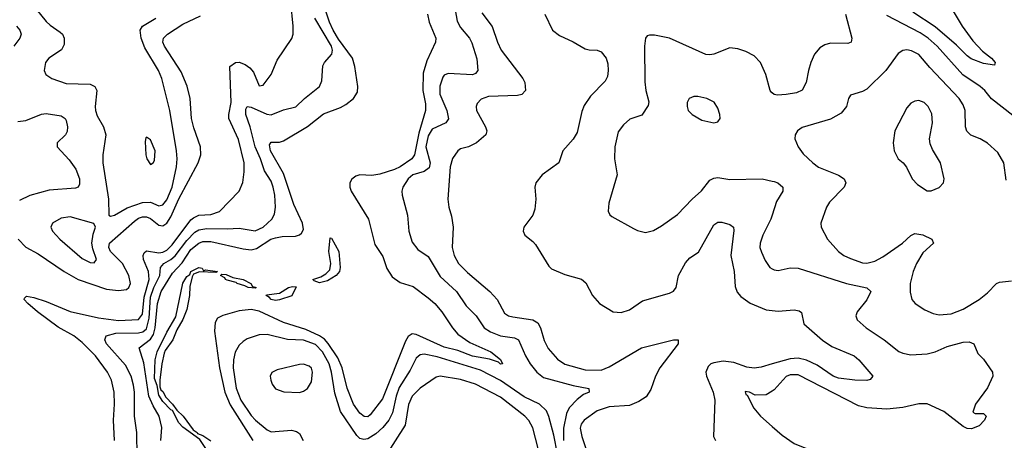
# Model space of a CAD drawing. Header units: inches. Extents: x 1173000 to 1307049, y 522583 to 678455.
# Tile 79 of 256: x 1196259 to 1201154, y 563150 to 565242. Entities that reach past the tile are written whole.
import ezdxf

# ---------------------------------------------------------------- set-up
doc = ezdxf.new("R2010")
doc.units = ezdxf.units.IN
doc.header["$MEASUREMENT"] = 0
doc.layers.add('B1596', color=7, linetype='Continuous')
doc.layers.add('B2506', color=7, linetype='Continuous')

msp = doc.modelspace()

# ---------------------------------------------------------------- linework, layer by layer
at = {"layer": 'B1596', "color": 5}
for points, elevation in [([(1196961.4, 563150), (1196965.5, 563214.5), (1196952.1, 563270), (1196921.8, 563321.8), (1196900.7, 563370), (1196875.7, 563535.7), (1196853.6, 563610), (1196910, 563653.9), (1196923.9, 563676.2), (1196932, 563710), (1196944.6, 563830), (1196963.1, 563890), (1197017.9, 563982.1), (1197066.9, 564033.1), (1197110, 564098.5), (1197150, 564131.4), (1197170, 564138.7), (1197210, 564138.9), (1197370, 564102.3), (1197410, 564097.7), (1197436, 564104), (1197508.4, 564150), (1197530, 564157.6), (1197563.4, 564163.4), (1197630, 564165.8), (1197650, 564171.7), (1197660.2, 564179.8), (1197670, 564198), (1197664.3, 564230), (1197622.5, 564322.5), (1197570, 564478), (1197506.2, 564590), (1197500.8, 564619.2), (1197510, 564632.8), (1197550, 564633.4), (1197570, 564639.8), (1197689.2, 564710.8), (1197770, 564774.1), (1197854.3, 564805.7), (1197880.2, 564819.8), (1197918.3, 564850), (1197937.8, 564882.2), (1197939.8, 564910), (1197926, 565010), (1197913.8, 565050), (1197844.7, 565144.7), (1197817.7, 565190), (1197799.8, 565230), (1197747, 565390)], 740), ([(1196729.9, 563150), (1196725, 563250), (1196730.4, 563330), (1196729, 563390), (1196715.2, 563450), (1196695.8, 563490), (1196635.5, 563570), (1196570, 563636.2), (1196528.2, 563670), (1196450, 563712.9), (1196347, 563790), (1196299.7, 563830), (1196281.6, 563850), (1196282.7, 563857.3), (1196292.7, 563867.3), (1196330, 563860.2), (1196390, 563840.4), (1196510, 563790.5), (1196650, 563759.9), (1196750, 563745.9), (1196850, 563750.5), (1196870, 563777.4), (1196877.2, 563862.8), (1196902.7, 563950), (1196899.8, 563990), (1196874.3, 564050), (1196872.7, 564070), (1196877.5, 564082.5), (1196890, 564093.3), (1196950, 564082.8), (1196970, 564085.3), (1196990, 564095.3), (1197017.3, 564122.7), (1197110, 564246.3), (1197122.8, 564257.2), (1197150, 564270.4), (1197210, 564273.1), (1197252.3, 564287.7), (1197349.8, 564390), (1197368, 564432), (1197375.3, 564484.7), (1197375.4, 564530), (1197346.8, 564646.8), (1197299.3, 564750), (1197298.1, 564770), (1197309.6, 564830.4), (1197303.5, 565010), (1197331.3, 565028.7), (1197350, 565030.1), (1197379.8, 565019.8), (1197403.1, 565003.1), (1197421.5, 564981.5), (1197450, 564913.4), (1197470, 564917.1), (1197509.6, 564970), (1197538.9, 565041.1), (1197611.2, 565148.8), (1197618, 565170), (1197618.2, 565210), (1197606.6, 565330)], 780), ([(1196298, 565350), (1196390, 565233), (1196410, 565214.2), (1196460.7, 565180.7), (1196471, 565170), (1196480.2, 565150), (1196480.6, 565119.4), (1196467.3, 565092.7), (1196404.6, 565050), (1196387.7, 565030), (1196381.1, 564990), (1196388.5, 564970), (1196419.1, 564950), (1196490, 564925), (1196610, 564921.5), (1196632.6, 564910), (1196642.3, 564890), (1196633.6, 564810), (1196635.9, 564790), (1196644.3, 564764.3), (1196676.3, 564710), (1196687.3, 564670), (1196672.7, 564570), (1196672.5, 564530), (1196701.1, 564350), (1196702.8, 564270), (1196710, 564264.9), (1196730, 564270.5), (1196794, 564306), (1196870, 564333.4), (1196910, 564334.2), (1196950, 564317), (1196970, 564321.2), (1196990, 564345.5), (1197017.2, 564410), (1197038.8, 564510), (1197041.8, 564550), (1197038.6, 564590), (1197005.8, 564790), (1196964.9, 564950), (1196949.3, 564990), (1196881.9, 565101.9), (1196862.6, 565150), (1196857.3, 565190), (1196869.3, 565210.7), (1196935.7, 565250)], 840), ([(1198421.1, 565310), (1198434.2, 565234.2), (1198450, 565203.6), (1198494.7, 565150), (1198507.3, 565127.3), (1198532.4, 565047.6), (1198536, 564990), (1198525.7, 564974.3), (1198510, 564967.2), (1198390, 564974.2), (1198370, 564965.7), (1198363.5, 564956.5), (1198347.7, 564912.3), (1198348.3, 564871.7), (1198382.2, 564790), (1198390.1, 564749.9), (1198378.3, 564730), (1198310, 564697.5), (1198290, 564665.3), (1198278.2, 564610), (1198299.9, 564530), (1198294.7, 564505.3), (1198270, 564486.6), (1198213.8, 564470), (1198190.2, 564450), (1198163.6, 564410), (1198158.9, 564390), (1198160.3, 564370), (1198187.1, 564270), (1198194.4, 564190), (1198210, 564136.3), (1198239, 564099), (1198290, 564064.6), (1198350, 563965.4), (1198430.9, 563890.8), (1198478.7, 563818.7), (1198528.6, 563768.6), (1198568.7, 563710), (1198600.2, 563690), (1198649.1, 563670), (1198719.4, 563659.4), (1198739.7, 563650), (1198773.2, 563570), (1198796.6, 563530), (1198830.1, 563490), (1198863.2, 563463.2), (1199010, 563422.3), (1199088, 563408), (1199090.4, 563390), (1199062.1, 563377.9), (1199030, 563354.1), (1198990, 563311.3), (1198976.8, 563283.2), (1198962.4, 563210), (1198962.1, 563150)], 760), ([(1196250.9, 564150), (1196290.1, 564110.1), (1196350, 564078.3), (1196479.3, 563990), (1196550, 563950.1), (1196690, 563902.7), (1196750, 563895.3), (1196790, 563900.4), (1196801.2, 563910), (1196810.3, 563930), (1196801.2, 563970), (1196770, 564029.4), (1196710.7, 564090), (1196702.6, 564110), (1196704.9, 564130), (1196830, 564239.9), (1196850, 564254.3), (1196870, 564261.7), (1196890, 564261.2), (1196910, 564252.7), (1196950, 564220.5), (1196970, 564217.3), (1196990, 564230.9), (1197010, 564261.8), (1197050, 564351.3), (1197146.1, 564530), (1197159.4, 564570), (1197158.2, 564610), (1197124.3, 564704.3), (1197112.9, 564750), (1197105.9, 564850), (1197091.9, 564911.9), (1197062.1, 564982.1), (1196978.8, 565110), (1196969.9, 565130), (1196973.2, 565150), (1196994.3, 565170), (1197070, 565219.7), (1197158.3, 565261.7)], 820), ([(1198286.7, 565270), (1198295.6, 565230), (1198327.1, 565150), (1198326.2, 565130), (1198282.6, 565037.4), (1198264.3, 564975.7), (1198263.2, 564890), (1198276.3, 564823.7), (1198277.1, 564790), (1198243, 564677), (1198221.3, 564570), (1198208.3, 564550), (1198150, 564510.4), (1198122.5, 564497.5), (1198050, 564474.3), (1198010, 564466.5), (1197950.2, 564469.8), (1197930, 564464.7), (1197910, 564449.4), (1197900.9, 564430), (1197900.8, 564410), (1197907.1, 564390), (1197993.2, 564250), (1198024.7, 564124.7), (1198063.8, 564063.8), (1198084.4, 564004.4), (1198110, 563963.6), (1198150, 563935.5), (1198215.9, 563915.9), (1198290, 563858.6), (1198323.2, 563830), (1198358, 563790), (1198410.1, 563710.1), (1198438.1, 563678.1), (1198497.2, 563637.2), (1198602, 563590), (1198650, 563552.9), (1198658.8, 563530), (1198650, 563528.4), (1198639, 563539), (1198594.5, 563554.6), (1198510, 563569), (1198436.7, 563596.7), (1198370, 563614.3), (1198230, 563676.2), (1198210, 563679.9), (1198190, 563667.1), (1198177, 563643), (1198063.2, 563356.8), (1198002.1, 563277.9), (1197990, 563267.7), (1197970.8, 563269.2), (1197950, 563285), (1197918.7, 563330), (1197887, 563410), (1197862.5, 563510), (1197840.2, 563560.2), (1197792, 563632), (1197773.6, 563653.6), (1197750.3, 563670.3), (1197681.4, 563701.4), (1197570, 563736.4), (1197450, 563792.2), (1197410, 563800.2), (1197350, 563794.2), (1197268.3, 563771.7), (1197242.8, 563757.2), (1197230, 563737), (1197227.6, 563692.4), (1197251.9, 563510), (1197278.8, 563390), (1197306, 563326), (1197418.7, 563150)], 740), ([(1198556.9, 565276.9), (1198608, 565208), (1198633.8, 565130), (1198652.7, 565090), (1198760.5, 564950), (1198770.1, 564930), (1198773.7, 564890), (1198754.9, 564870), (1198734.7, 564865.3), (1198590, 564860.4), (1198553.8, 564846.2), (1198534.1, 564825.9), (1198528.4, 564810), (1198530.9, 564790), (1198575.4, 564710), (1198580.7, 564690), (1198575.8, 564670), (1198530, 564629), (1198490, 564609.8), (1198450, 564599.2), (1198437, 564590), (1198410, 564552), (1198398.9, 564510), (1198387.9, 564350), (1198392.2, 564310), (1198405.5, 564265.5), (1198414.6, 564210), (1198409.6, 564109.6), (1198418.5, 564070), (1198441.3, 564030), (1198484.9, 563984.9), (1198596.9, 563890), (1198633.2, 563850), (1198670, 563782.6), (1198689.6, 563769.6), (1198710, 563764.1), (1198810, 563750.1), (1198834.5, 563734.5), (1198848.4, 563710), (1198866.4, 563646.4), (1198886.9, 563606.9), (1198933.3, 563553.3), (1198970, 563528.9), (1199070, 563500.4), (1199150, 563498.6), (1199190, 563515.1), (1199350, 563609.6), (1199510, 563650.6), (1199532, 563650), (1199532.7, 563630), (1199442.4, 563510), (1199420.6, 563470), (1199396.2, 563403.8), (1199373.3, 563366.7), (1199336.6, 563343.4), (1199290, 563324), (1199190, 563316.2), (1199130, 563296.5), (1199065.4, 563250), (1199050.2, 563230), (1199045.7, 563210), (1199053.1, 563170), (1199093.4, 563050)], 780), ([(1198869.6, 565269.6), (1198907.7, 565190), (1198942.9, 565162.9), (1199010, 565132), (1199070, 565098), (1199090, 565091.9), (1199130.2, 565090.2), (1199150, 565082), (1199174.6, 565050), (1199182.6, 565022.6), (1199184.7, 564990), (1199180.8, 564959.2), (1199170, 564937), (1199097.4, 564862.6), (1199065, 564815), (1199053.9, 564786.1), (1199030, 564680.9), (1199010, 564647.6), (1198958.7, 564590), (1198939.5, 564530), (1198857, 564470), (1198825.2, 564430), (1198820.3, 564410), (1198825, 564350), (1198820.9, 564299.1), (1198810, 564269.6), (1198764.9, 564210), (1198762.4, 564190), (1198770.3, 564170.4), (1198810, 564139.5), (1198823.4, 564123.4), (1198890, 564017.1), (1198903.1, 564003.1), (1198970, 563974.6), (1199051.4, 563951.4), (1199073.7, 563933.7), (1199106.3, 563870), (1199142, 563830), (1199208.9, 563788.9), (1199250, 563786.1), (1199290, 563799.4), (1199355.7, 563844.3), (1199490, 563882), (1199510, 563892.9), (1199523.5, 563910), (1199533.6, 563970), (1199570, 564033.4), (1199590, 564058.3), (1199633.6, 564086.4), (1199710, 564222.4), (1199730, 564236), (1199750, 564235.6), (1199790, 564223.1), (1199808, 564210), (1199810, 564194), (1199794.1, 564070), (1199810.6, 563990), (1199815.6, 563915.6), (1199826.9, 563886.9), (1199844.9, 563864.9), (1199890, 563832.3), (1199970, 563799.6), (1200000, 563795.9)], 820), ([(1196842.8, 563070), (1196841.2, 563190), (1196829.9, 563270), (1196829.4, 563389.4), (1196825.3, 563425.3), (1196812.5, 563470), (1196784.2, 563524.2), (1196690.4, 563630), (1196681.9, 563650), (1196688.7, 563670), (1196737.6, 563682.4), (1196850, 563685.5), (1196870.5, 563689.5), (1196890, 563704.1), (1196903, 563757), (1196910, 563862.5), (1196926.5, 563910), (1196955.2, 563970), (1196959.6, 564010), (1196974.9, 564030), (1197010, 564049.8), (1197031.7, 564068.3), (1197090, 564143.6), (1197130, 564185), (1197150, 564196.9), (1197190, 564203.1), (1197290, 564201.4), (1197350, 564205.5), (1197430, 564191.9), (1197470, 564210.1), (1197512, 564250), (1197525.2, 564274.8), (1197530.5, 564309.5), (1197527.4, 564370), (1197519.9, 564410), (1197510, 564439.3), (1197476.7, 564490), (1197456.9, 564550), (1197430.5, 564610), (1197405, 564710), (1197383.9, 564770), (1197382.5, 564797.5), (1197390, 564811), (1197410, 564806.6), (1197487.6, 564772.4), (1197510, 564769), (1197570, 564793.2), (1197631.9, 564808), (1197675.3, 564850), (1197749.8, 564910), (1197761.2, 564938.8), (1197766.6, 565013.4), (1197775.1, 565030), (1197811.6, 565070), (1197814.9, 565090), (1197809.3, 565110), (1197726, 565250)], 760), ([(1196243.9, 565210), (1196259.2, 565190), (1196265.8, 565170), (1196259, 565150), (1196229.1, 565110.9)], 820), ([(1200000, 564878), (1199998.9, 564878.9), (1199989.7, 564890), (1199968.6, 564970), (1199942, 565030), (1199910, 565063), (1199870, 565084.4), (1199830, 565097.2), (1199790, 565101.5), (1199710, 565070.9), (1199690, 565066.8), (1199670, 565068.9), (1199490, 565150.9), (1199415.2, 565164.8), (1199390, 565166), (1199378.8, 565161.2), (1199370.5, 565149.5), (1199364.9, 565110), (1199367.4, 564932.6), (1199371.8, 564890), (1199386.8, 564833.2), (1199383.8, 564816.2), (1199352.1, 564767.9), (1199292.2, 564747.8), (1199260.6, 564719.4), (1199235.1, 564684.9), (1199218.3, 564610), (1199215.8, 564550), (1199230.2, 564470), (1199187.4, 564330), (1199184.4, 564290), (1199192.3, 564272.3), (1199203.4, 564263.4), (1199310, 564203), (1199330, 564193), (1199370, 564183), (1199410, 564194.4), (1199450, 564217), (1199530, 564273.4), (1199602.7, 564350), (1199649.4, 564390.6), (1199690, 564443.9), (1199710, 564454.8), (1199730, 564457.6), (1199790, 564447.5), (1199950, 564451), (1200000, 564439.5)], 840), ([(1196250, 564735.5), (1196290, 564741.4), (1196367.8, 564772.2), (1196390, 564775.9), (1196464.8, 564764.8), (1196485.3, 564750), (1196490, 564740.7), (1196495.9, 564710), (1196494.3, 564685.7), (1196486, 564670), (1196446, 564630), (1196446, 564610), (1196504.6, 564544.6), (1196538.1, 564498.1), (1196556.1, 564450), (1196556, 564424), (1196550.1, 564409.9), (1196535.7, 564404.2), (1196405.2, 564394.8), (1196310, 564367.7), (1196257.7, 564342.3)], 820), ([(1200000, 564270), (1199993.8, 564250), (1199953.4, 564170), (1199940.2, 564130), (1199939.6, 564110), (1199946.3, 564086.3), (1199965.1, 564045.1), (1199989.2, 564009.2), (1200000, 564003.4)], 840), ([(1197259.1, 562999.1), (1197153.9, 563153.9), (1197070, 563215.4), (1197050, 563237.7), (1197019.3, 563299.3), (1197010, 563302.5), (1196970, 563343), (1196950, 563374.3), (1196942.2, 563422.2), (1196930, 563458), (1196933.3, 563550), (1196942.3, 563590), (1196990, 563689), (1197035.6, 563764.4), (1197070, 563932.6), (1197090, 563964.7), (1197104.3, 563975.7), (1197110, 563990.1), (1197149.3, 564010), (1197166, 564006), (1197172.7, 563992.7), (1197182, 563998), (1197242.8, 563990), (1197234.9, 563985.1), (1197152.6, 563987.4), (1197123.9, 563976.1), (1197116.8, 563963.2), (1197104.3, 563915.7), (1197102.4, 563870), (1197090, 563800.5), (1197070, 563751.1), (1197039.8, 563700.2), (1197020.1, 563650), (1196982.5, 563597.5), (1196977, 563583), (1196965.3, 563530), (1196955.5, 563450), (1196955.8, 563415.8), (1196960.9, 563400.9), (1196970, 563393.8), (1196985.7, 563365.7), (1197019.3, 563330), (1197039.9, 563299.9), (1197070.9, 563270.9), (1197122.1, 563202.1), (1197141.1, 563190), (1197143.6, 563183.6), (1197170, 563174.2), (1197210, 563147)], 720), ([(1198950.3, 562989.7), (1198915.2, 563175.2), (1198889.5, 563269.5), (1198877.7, 563297.7), (1198843.2, 563330), (1198766.6, 563366.6), (1198650, 563448.1), (1198550, 563499.8), (1198333.9, 563566.1), (1198270, 563578.8), (1198250, 563575.9), (1198230, 563558.4), (1198200.2, 563499.8), (1198146.4, 563413.6), (1198130.4, 563370), (1198112.6, 563287.4), (1198094.1, 563250), (1198065.2, 563214.8), (1198030, 563182.9), (1197990, 563157.7), (1197970, 563153.7), (1197950, 563160.2), (1197934.4, 563174.4), (1197853.2, 563293.2), (1197825.2, 563385.2), (1197809.6, 563490), (1197798, 563530), (1197764.9, 563590), (1197730, 563626.7), (1197670, 563649), (1197590, 563651.4), (1197490, 563675.8), (1197450, 563674.5), (1197390, 563654.8), (1197370, 563642.5), (1197350, 563623.9), (1197330.6, 563589.4), (1197321.4, 563550), (1197320.1, 563510), (1197335.2, 563410), (1197358.9, 563350), (1197410, 563274), (1197431, 563250), (1197490, 563202.2), (1197510, 563192.1), (1197610, 563201.3), (1197634.8, 563194.8), (1197650, 563183.6), (1197668.4, 563150)], 760), ([(1200000, 563530.2), (1199945.2, 563514.8), (1199911, 563509), (1199874.9, 563514.9), (1199810, 563537.2), (1199756.6, 563543.4), (1199710, 563536.4), (1199694.6, 563530), (1199682.3, 563517.7), (1199671, 563490), (1199673.1, 563470), (1199706.2, 563390), (1199715.2, 563350), (1199708.8, 563170), (1199717.6, 563150)], 820), ([(1198837, 563110), (1198810, 563212.2), (1198789.5, 563249.6), (1198771.2, 563270), (1198650, 563365.5), (1198525.4, 563430), (1198450, 563452.5), (1198350.1, 563469.9), (1198330, 563465), (1198250, 563409.2), (1198209.6, 563370), (1198191.3, 563328.7), (1198174.7, 563225.3), (1198075.6, 563070)], 780), ([(1200000, 563395.3), (1199970, 563376.8), (1199915.4, 563375.4), (1199888, 563390), (1199866.4, 563393.6), (1199870, 563378), (1199875.3, 563375.3), (1199908.8, 563310), (1199942, 563270), (1200000, 563219.5)], 840)]:
    msp.add_lwpolyline(points, dxfattribs=dict(at, elevation=elevation))
for points, elevation in [([(1199630, 564859.5), (1199610, 564859.5), (1199587.3, 564850), (1199578, 564830), (1199577.1, 564810), (1199583.1, 564790), (1199603.1, 564770), (1199650, 564741.7), (1199710, 564728.5), (1199730, 564734), (1199742, 564750), (1199740.7, 564770), (1199730, 564802), (1199711.4, 564831.4), (1199675.3, 564850)], 860), ([(1196890, 564658), (1196885.4, 564654.6), (1196882.8, 564637.2), (1196886.4, 564570), (1196890.7, 564550.7), (1196910, 564522.8), (1196922, 564530), (1196930, 564542), (1196932.1, 564590), (1196910, 564644)], 860), ([(1196510, 564261.8), (1196464.7, 564255.3), (1196422.4, 564230), (1196414.4, 564210), (1196421.3, 564190), (1196457.7, 564150), (1196570, 564054.2), (1196610, 564034.4), (1196630, 564033.7), (1196640.9, 564050), (1196622.6, 564102.6), (1196618.2, 564130), (1196623.8, 564176.2), (1196635.1, 564210), (1196628, 564228)], 840), ([(1197750, 563933), (1197722.9, 563942.9), (1197717.2, 563950), (1197756.4, 563963.6), (1197781.7, 563978.3), (1197801.6, 563998.4), (1197806.5, 564030), (1197796.5, 564090), (1197802.7, 564157.3), (1197810, 564156.3), (1197845.3, 564090), (1197853, 564010), (1197848.8, 563990), (1197832.9, 563970), (1197790, 563944.1)], 720), ([(1197430, 563906.6), (1197395.1, 563910), (1197379.1, 563919.1), (1197339.5, 563930), (1197335.4, 563935.4), (1197290, 563946), (1197282.7, 563950), (1197279.2, 563959.2), (1197258, 563970), (1197263.8, 563976.2), (1197285.8, 563974.2), (1197319.3, 563959.3), (1197370, 563950.7), (1197408.7, 563930), (1197416.1, 563916.1), (1197434, 563910)], 720), ([(1197530, 563846.4), (1197510, 563849.9), (1197501.3, 563861.3), (1197485.1, 563870), (1197485.4, 563874.6), (1197550, 563881.7), (1197595.6, 563910), (1197615.6, 563915.6), (1197634.1, 563914.1), (1197611.7, 563868.3), (1197550, 563849.4)], 720), ([(1197670, 563528.7), (1197650, 563527.8), (1197538.6, 563501.4), (1197512, 563488), (1197504.4, 563470), (1197507, 563450), (1197513.4, 563430), (1197530, 563407.2), (1197572.1, 563392.1), (1197650, 563388.1), (1197670, 563394), (1197690, 563407.4), (1197710, 563441.6), (1197715.4, 563490), (1197709, 563509), (1197698.4, 563518.4)], 780)]:
    msp.add_lwpolyline(points, close=True, dxfattribs=dict(at, elevation=elevation))
at = {"layer": 'B2506', "color": 5}
for points, elevation in [([(1200861.6, 565350), (1200945.2, 565210), (1200997.2, 565137.2), (1201045, 565085), (1201091.3, 565050), (1201108.2, 565030), (1201104.7, 565015.3), (1201050, 565025), (1200990, 565047.9), (1200970, 565062), (1200915.8, 565115.8), (1200810, 565206.6), (1200699.2, 565279.2)], 820), ([(1200365.3, 565270), (1200396.5, 565150), (1200392.2, 565130), (1200375.6, 565124.4), (1200290, 565125.7), (1200262.5, 565117.5), (1200237.5, 565102.5), (1200211.1, 565070), (1200193.1, 565030), (1200180.1, 564990), (1200169.4, 564930.6), (1200150, 564891.6), (1200121.3, 564878.7), (1200070, 564869.8), (1200026.6, 564866.6), (1200009.8, 564869.8), (1200000, 564878)], 840), ([(1201250, 564724.6), (1201090, 564848.6), (1201056.8, 564890), (1201033.5, 564910), (1200947.6, 564967.6), (1200820.7, 565110), (1200774.9, 565150), (1200736.1, 565176.1), (1200570, 565263.2)], 840), ([(1201163.8, 564443.8), (1201151.1, 564530), (1201121.9, 564581.9), (1201070, 564628.7), (1201033.6, 564650), (1200988, 564668), (1200967.6, 564687.5), (1200961.5, 564710), (1200959.5, 564790), (1200950, 564818.9), (1200930.6, 564850), (1200783.9, 565003.9), (1200730, 565068.7), (1200692.2, 565087.8), (1200670, 565092), (1200650, 565088.3), (1200626, 565074), (1200564.9, 564990), (1200470, 564896.8), (1200450, 564884.4), (1200390, 564866.6), (1200380.3, 564850), (1200369, 564810), (1200342.5, 564777.5), (1200290, 564748), (1200150, 564706.4), (1200125.7, 564690), (1200114, 564670), (1200112.8, 564650), (1200129.2, 564609.2), (1200154.8, 564574.8), (1200201.7, 564530), (1200230, 564509.3), (1200329.5, 564469.5), (1200358.7, 564450), (1200362.2, 564442.2), (1200366.3, 564430), (1200357.3, 564410), (1200285.7, 564334.3), (1200270.2, 564310), (1200242.6, 564230), (1200244.2, 564210), (1200274.7, 564150), (1200329.1, 564089.1), (1200356, 564070), (1200390, 564053.8), (1200450, 564033.1), (1200471, 564031), (1200510, 564040.8), (1200550, 564062.8), (1200648.7, 564130), (1200690, 564169.1), (1200710, 564179.3), (1200750, 564171.6), (1200794, 564150), (1200802, 564130), (1200750, 564082.4), (1200717.7, 564030), (1200700.9, 563990), (1200686.8, 563930), (1200686.8, 563886.8), (1200694.4, 563850), (1200710.6, 563830), (1200759.7, 563799.7), (1200800.9, 563780.9), (1200830, 563774), (1200890, 563779.1), (1200950, 563803.2), (1201029.6, 563850), (1201070, 563883.6), (1201115.1, 563930), (1201130, 563936.9), (1201190, 563942.8)], 860), ([(1200000, 564439.5), (1200010, 564437.2), (1200028, 564430), (1200052.7, 564410), (1200052.7, 564390), (1200021.3, 564338.7), (1200000, 564270)], 840), ([(1200000, 564003.4), (1200010, 563998), (1200030, 563995.6), (1200090, 564008.2), (1200130, 564006.5), (1200370, 563930.7), (1200470, 563908.9), (1200490.2, 563890), (1200470, 563849.7), (1200423.1, 563790), (1200416.4, 563770), (1200422.4, 563750), (1200466.7, 563710), (1200557, 563650), (1200630, 563591.7), (1200650, 563583.6), (1200690, 563575.9), (1200770, 563580.8), (1200810, 563590.8), (1200870, 563616.8), (1200950, 563638.5), (1200979.3, 563639.3), (1201002, 563630), (1201022, 563582), (1201050, 563554.3), (1201094.9, 563490), (1201096.5, 563470), (1201070, 563412), (1201011.5, 563330), (1200997.1, 563290), (1201010, 563283.6), (1201050, 563283.6), (1201063.6, 563270), (1201056.3, 563250), (1201030, 563223), (1200991.8, 563208.2), (1200970, 563209.2), (1200950, 563218.9), (1200853, 563293), (1200770, 563331.1), (1200730, 563331.1), (1200650, 563313.4), (1200570, 563305.6), (1200470, 563312.2), (1200430, 563322.6), (1200130, 563476.7), (1200090, 563476.4), (1200070, 563467.3), (1200010, 563401.5), (1200000, 563395.3)], 840), ([(1200000, 563795.9), (1200030, 563792.1), (1200110, 563799), (1200135.1, 563795.1), (1200145.3, 563785.3), (1200158, 563730), (1200250, 563648.3), (1200296.9, 563616.9), (1200408, 563570), (1200430.3, 563550), (1200500.7, 563470), (1200487.9, 563452.1), (1200470, 563448.4), (1200410.3, 563449.7), (1200330, 563459.9), (1200303.9, 563470), (1200224.2, 563524.2), (1200170, 563548.2), (1200130, 563558.1), (1200090, 563555.7), (1200000, 563530.2)], 820), ([(1200000, 563219.5), (1200050, 563175.9), (1200110, 563134.3), (1200170, 563108.9), (1200270, 563055.3), (1200375.5, 562990), (1200390.5, 562970), (1200388, 562950), (1200350, 562909.7), (1200310.1, 562889.9), (1200218.1, 562861.9), (1200150, 562860.2), (1200030, 562894.3), (1200000, 562894.3)], 840)]:
    msp.add_lwpolyline(points, dxfattribs=dict(at, elevation=elevation))
at = {"layer": 'B2506', "color": 5, "elevation": 880}
msp.add_lwpolyline([(1200730, 564839.6), (1200710, 564836.9), (1200690, 564827), (1200670, 564803.7), (1200610.6, 564690), (1200602, 564630), (1200607.3, 564590), (1200627.3, 564550), (1200651, 564530), (1200668.1, 564508.1), (1200695.5, 564450), (1200722, 564422), (1200771.1, 564391.1), (1200790, 564391), (1200830, 564407.3), (1200852.7, 564430), (1200854.5, 564450), (1200836.2, 564530), (1200796.6, 564596.6), (1200785.1, 564625.1), (1200783, 564650), (1200797.2, 564730), (1200793.2, 564773.2), (1200775.1, 564810), (1200755.1, 564830)], close=True, dxfattribs=at)

doc.saveas('drawing.dxf')
